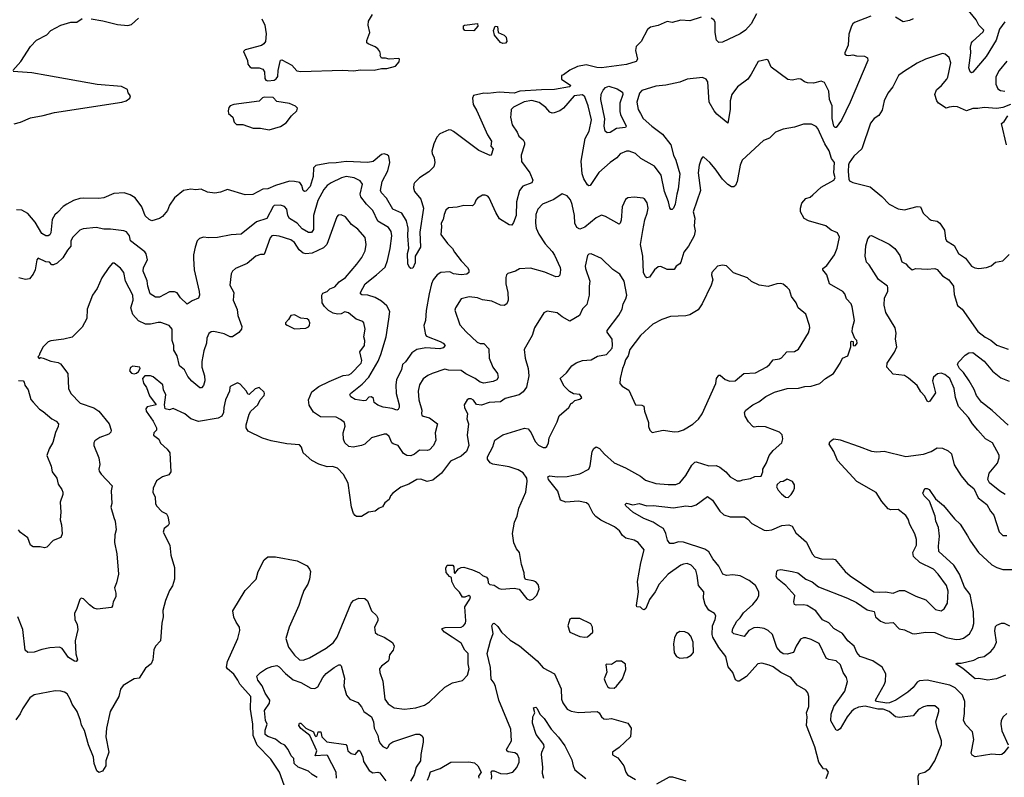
# Model space of a CAD drawing. Extents: x 1690054 to 1842981, y 782881 to 914114.
# Tile 184 of 256: x 1772799 to 1780595, y 831265 to 837267. Entities that reach past the tile are written whole.
import ezdxf

# ---------------------------------------------------------------- set-up
doc = ezdxf.new("R2010")
doc.units = 0

msp = doc.modelspace()

# ---------------------------------------------------------------- linework, layer by layer
at = {"layer": '0CON10XD'}
for points in [[(1780600.8, 837249.2), (1780557.3, 837192.7), (1780530.8, 837105), (1780452.2, 836975), (1780345, 836852.5), (1780335, 836846.2), (1780325, 836853.3), (1780315.4, 836885.4), (1780331.6, 837005), (1780328.8, 837048.8), (1780335, 837084), (1780342.5, 837095), (1780427.5, 837172.5), (1780433.3, 837185), (1780394.4, 837224.4), (1780373.8, 837265), (1780265, 837397.5)], [(1774717.7, 837275), (1774739.7, 837225), (1774750.2, 837155), (1774746, 837095), (1774733.3, 837075), (1774715, 837063.3), (1774585, 837027.3), (1774572.5, 837015), (1774603.5, 836945), (1774606.7, 836915), (1774621.5, 836895), (1774635, 836884.8), (1774695, 836886.6), (1774725, 836874.3), (1774738.9, 836855), (1774741.1, 836801.1), (1774747.3, 836787.3), (1774765, 836783.8), (1774815, 836789.4), (1774830.8, 836799.2), (1774842, 836818), (1774845.2, 836865), (1774862.6, 836937.4), (1774865, 836946), (1774875, 836950), (1774955, 836906.2), (1774993, 836863), (1775024.3, 836855.7), (1775355, 836868.3), (1775445, 836862.7), (1775495, 836870.2), (1775605, 836866.7), (1775665, 836881.2), (1775705, 836880), (1775775, 836898.5), (1775805, 836933.8), (1775805.8, 836955), (1775800.5, 836960.5), (1775724, 836954), (1775695, 836962.5), (1775665, 836962.5), (1775653.6, 836983.6), (1775656.7, 836995), (1775650, 837015), (1775635.7, 837035.7), (1775615, 837052), (1775557.5, 837075), (1775546.7, 837085), (1775547.7, 837102.3), (1775572.5, 837165), (1775558.1, 837225), (1775560, 837255), (1775591.7, 837308.3)], [(1778632.9, 837315), (1778590, 837235), (1778545.3, 837184.7), (1778505, 837154.5), (1778365, 837090), (1778335, 837086.2), (1778315.4, 837105), (1778305.3, 837165), (1778305, 837247.5), (1778295.4, 837265.4), (1778275, 837280)], [(1772746.2, 836865), (1772807.5, 836935), (1772885, 837054.3), (1772931.2, 837105), (1773015, 837148.5), (1773045, 837180.8), (1773124.7, 837225.3), (1773205, 837247.5), (1773251.2, 837248.8), (1773295, 837277.5)], [(1778195, 837287.3), (1778105, 837257.3), (1778035, 837262.9), (1777965, 837245.5), (1777925, 837252.9), (1777855, 837222.3), (1777795, 837209.5), (1777770, 837190), (1777720, 837095), (1777681.4, 837055), (1777674.2, 837024.2), (1777692.2, 836955), (1777679.2, 836935), (1777605, 836912.6), (1777405, 836886.4), (1777368, 836888), (1777285, 836908.8), (1777215, 836896.2), (1777155, 836868), (1777105, 836830), (1777090, 836825), (1777090, 836795), (1777162.5, 836745), (1777153.3, 836735), (1777035, 836713.4), (1776931, 836711), (1776759.2, 836700.8), (1776715, 836686.4), (1776595, 836691.9), (1776505, 836682.2), (1776475, 836685.2), (1776393.3, 836666.7), (1776385.7, 836645.7), (1776388.9, 836595), (1776419.5, 836545), (1776504, 836354), (1776534.4, 836305), (1776528.6, 836265), (1776547.5, 836245), (1776532.5, 836195), (1776525, 836191.2), (1776435, 836230), (1776235, 836382), (1776215, 836392.5), (1776196.1, 836393.9), (1776125, 836363.8), (1776102.1, 836337.9), (1776079.4, 836285), (1776063.3, 836225), (1776065, 836207.5), (1776082.2, 836172.2), (1776087.1, 836135), (1776077.9, 836102.1), (1776038.5, 836061.5), (1775966, 836015), (1775925, 835976), (1775921.1, 835965), (1775916.9, 835935), (1775924.4, 835905), (1775976.4, 835845), (1775996.2, 835775), (1775966.9, 835585), (1775972.5, 835465), (1775931.5, 835395), (1775929.6, 835340.4), (1775911.2, 835298.8), (1775895, 835296.2), (1775885, 835303.3), (1775873, 835333), (1775868.6, 835415), (1775879.2, 835455), (1775872.8, 835555), (1775875.5, 835614.5), (1775861.1, 835675), (1775825, 835735.3), (1775755, 835765.5), (1775703.2, 835853.2), (1775663.8, 835895), (1775655.4, 835915), (1775668.7, 835985), (1775715, 836070), (1775731.2, 836135), (1775722.5, 836185), (1775707.8, 836197.8), (1775685, 836204.4), (1775665, 836199.5), (1775598.5, 836145), (1775555, 836135.2), (1775385, 836144.7), (1775305, 836132.4), (1775245, 836130.7), (1775145, 836111.5), (1775124.4, 836095), (1775122.6, 836025), (1775099.7, 835945), (1775065, 835908.6), (1775055, 835906), (1775045, 835913.3), (1775034.5, 835955), (1775016.9, 835976.9), (1774975, 835986.1), (1774935, 835986.9), (1774825, 835954.6), (1774765, 835928.1), (1774725, 835925.8), (1774645, 835883.5), (1774585, 835879.5), (1774445, 835921.4), (1774388.6, 835901.4), (1774345, 835893.6), (1774285, 835902.2), (1774235, 835924), (1774195, 835918.8), (1774155, 835923.8), (1774095, 835914), (1774025, 835856.5), (1773985, 835798), (1773970.5, 835755), (1773931.1, 835708.9), (1773905, 835691.5), (1773845.5, 835674.5), (1773825, 835683.6), (1773793.1, 835713.1), (1773765.9, 835785.9), (1773714.3, 835855), (1773675, 835880.6), (1773625.5, 835895.5), (1773545, 835889.4), (1773465, 835855.6), (1773425, 835849.4), (1773305, 835854.4), (1773275, 835850.6), (1773225, 835834.4), (1773171.2, 835805), (1773143.6, 835786.4), (1773099.7, 835740.3), (1773078.3, 835721.7), (1773056, 835685), (1773045, 835580), (1773037.3, 835562.7), (1773025, 835553.8), (1773005, 835554.2), (1772975, 835574.3), (1772921.9, 835661.9), (1772865, 835730.9), (1772815, 835757.1), (1772775, 835761.9)], [(1773365, 837273.5), (1773458, 837258), (1773575, 837228.6), (1773655, 837221.2), (1773685, 837228.8), (1773739.2, 837280.8)], [(1779539.5, 837295), (1779409.5, 837245), (1779395.5, 837235), (1779384.7, 837215.3), (1779363.9, 837153.9), (1779360, 837065), (1779332.5, 837005), (1779332.5, 836995), (1779345, 836987.5), (1779365, 836984.2), (1779395, 836990), (1779425, 836981.5), (1779489.7, 836979.7), (1779513.3, 836965), (1779513.8, 836945), (1779374.5, 836615), (1779305, 836471.2), (1779263.6, 836413.6), (1779255, 836413.3), (1779246.2, 836425), (1779231.1, 836485), (1779231.1, 836585), (1779210.4, 836635), (1779205, 836701.2), (1779170.9, 836770.9), (1779145, 836779.6), (1779085, 836765.4), (1779036.1, 836766.1), (1779013.9, 836773.9), (1778985, 836796.7), (1778965, 836798.8), (1778915, 836788.8), (1778882.3, 836792.3), (1778750.3, 836890.3), (1778725.7, 836945.7), (1778715, 836953.3), (1778647.5, 836935), (1778632.5, 836912.5), (1778591.2, 836835), (1778563.4, 836796.6), (1778482.5, 836735), (1778437.1, 836675), (1778424.6, 836625), (1778425.4, 836555), (1778405, 836446.7), (1778319.1, 836519.1), (1778297.8, 836545), (1778258.5, 836615), (1778247.8, 836775), (1778235, 836795.9), (1778205, 836810.5), (1778084.4, 836795.6), (1778025, 836773.6), (1777915, 836749.6), (1777835, 836739.5), (1777725, 836707.3), (1777706.2, 836685), (1777686.1, 836615), (1777696.1, 836556.1), (1777713.5, 836525), (1777736.4, 836485), (1777803.3, 836425), (1777889.8, 836359.8), (1777956, 836276), (1777975.4, 836195), (1777994.7, 836154.7), (1778025.3, 836045), (1778013.5, 835925), (1778001.2, 835885), (1777989.1, 835805), (1777975, 835773.3), (1777965, 835762.5), (1777955, 835762.5), (1777946.1, 835776.1), (1777937.8, 835825), (1777905.3, 835905.3), (1777878.8, 836035), (1777825.9, 836105.9), (1777718.4, 836168.4), (1777675, 836207.7), (1777625, 836225.5), (1777604.4, 836225.6), (1777555, 836205.7), (1777527.3, 836172.7), (1777475, 836136), (1777385, 836055.8), (1777315, 835953.8), (1777305, 835951.2), (1777295, 835958.8), (1777265, 836006.2), (1777252.9, 836045), (1777243.9, 836146.1), (1777276.7, 836325), (1777308.4, 836385), (1777326.4, 836475), (1777301.1, 836585), (1777272.9, 836655), (1777255, 836670.9), (1777189.2, 836665), (1777103.8, 836566.2), (1777075.8, 836545), (1777031.7, 836528.3), (1777015, 836525.6), (1776997.1, 836535), (1776965, 836571.4), (1776912.4, 836612.4), (1776855, 836626.9), (1776793.6, 836616.4), (1776710, 836575), (1776690, 836555), (1776688, 836515), (1776685.8, 836495), (1776698.1, 836435), (1776737.5, 836377.5), (1776750.6, 836345), (1776786, 836316), (1776796.9, 836295), (1776796.7, 836275), (1776770, 836195), (1776772.3, 836145), (1776839.5, 836055), (1776862.5, 835995), (1776853.8, 835975), (1776781.9, 835948.1), (1776755.4, 835914.6), (1776731.8, 835825), (1776729.5, 835715), (1776710.5, 835659.5), (1776695, 835640), (1776675, 835641.2), (1776599.4, 835689.4), (1776569.1, 835739.1), (1776517.5, 835855), (1776505, 835868.9), (1776485, 835877.8), (1776462.7, 835877.3), (1776425, 835853.8), (1776411.7, 835838.3), (1776400.5, 835809.5), (1776385, 835793.8), (1776315, 835795.6), (1776263, 835783), (1776195, 835777.1), (1776172.2, 835757.8), (1776160.5, 835725), (1776152.9, 835685), (1776135.7, 835655), (1776139.5, 835625), (1776134.6, 835564.6), (1776186.7, 835495), (1776225.6, 835455), (1776240.9, 835425), (1776295, 835355.6), (1776345.5, 835305), (1776355.6, 835285), (1776355.8, 835265), (1776338.5, 835251.5), (1776295, 835245.6), (1776235, 835254.7), (1776205, 835269.7), (1776135, 835265.5), (1776105, 835246.9), (1776073.8, 835205), (1776060.4, 835175), (1776040.9, 835095), (1776017.4, 834962.6), (1776013.2, 834885), (1775999, 834845), (1776003.3, 834813.3), (1776011.8, 834771.8), (1776019.8, 834759.8), (1776127.8, 834717.8), (1776151.2, 834705), (1776167.5, 834685), (1776152.3, 834667.7), (1776125, 834658.9), (1776015, 834668.8), (1775943.8, 834655), (1775905, 834628.1), (1775855, 834556.9), (1775830.6, 834535), (1775821.8, 834495), (1775783.8, 834415), (1775776.8, 834375), (1775781.2, 834305), (1775804.3, 834215), (1775803.8, 834195), (1775795, 834180), (1775785, 834173.8), (1775747.6, 834187.6), (1775677.3, 834197.3), (1775634.1, 834214.1), (1775606.2, 834235), (1775599.5, 834265), (1775585, 834278.5), (1775564, 834276), (1775538.8, 834251.2), (1775525, 834248), (1775455, 834256.9), (1775420.3, 834280.3), (1775412.5, 834295), (1775417.5, 834305), (1775510.2, 834379.8), (1775565, 834434.4), (1775638.3, 834561.7), (1775660, 834615), (1775699.7, 834755), (1775722.2, 834895)], [(1776395, 837178), (1776325, 837180.5), (1776312.7, 837195), (1776312, 837218), (1776320, 837225), (1776425, 837236.7), (1776426.9, 837215), (1776395, 837178)], [(1779872.5, 837275), (1779845, 837260), (1779795, 837251.2), (1779735, 837287.8)], [(1776625, 837079.2), (1776605.7, 837085.7), (1776558.8, 837145), (1776551.7, 837181.7), (1776565, 837216.7), (1776583.6, 837213.6), (1776586.7, 837166.7), (1776635, 837144.3), (1776650.2, 837130.2), (1776655.7, 837095), (1776645, 837082.5), (1776625, 837079.2)], [(1780643.3, 836595), (1780585, 836570.8), (1780535, 836564.2), (1780435, 836570.6), (1780385, 836563.1), (1780345, 836564.6), (1780295, 836545.4), (1780225, 836576.5), (1780195, 836580.5), (1780160, 836575), (1780135, 836565.7), (1780075.4, 836605.4), (1780060, 836625), (1780044.4, 836675), (1780057.9, 836712.1), (1780098, 836745), (1780140, 836795), (1780147.4, 836812.6), (1780171.2, 836925), (1780158.3, 836968.3), (1780127.5, 836995), (1780105, 836999.4), (1779972.5, 836955), (1779905, 836923.1), (1779796.2, 836855), (1779758.8, 836825), (1779713.8, 836735), (1779674.3, 836685.7), (1779644.2, 836625), (1779628.6, 836551.4), (1779601.1, 836508.9), (1779564.2, 836485), (1779535, 836446.7), (1779466.1, 836243.9), (1779404.4, 836185.6), (1779366.4, 836133.6), (1779361.7, 836118.3), (1779358.8, 836065), (1779363.8, 836005), (1779370.5, 835990.5), (1779395, 835976.2), (1779532, 835942), (1779626.8, 835866.8), (1779685, 835805.7), (1779755, 835768.9), (1779805, 835761.9), (1779905, 835787.8), (1779932.5, 835785), (1779954.2, 835734.2), (1779999.7, 835689.7), (1780015, 835680), (1780065, 835670.8), (1780086, 835655), (1780120.8, 835600.8), (1780128.5, 835535), (1780138.6, 835515), (1780198.2, 835478.2), (1780232.7, 835415), (1780289.2, 835379.2), (1780336.2, 835315), (1780361.7, 835301.7), (1780395, 835296)], [(1780615, 836938.8), (1780554, 836865), (1780528.8, 836815), (1780527, 836757), (1780545, 836720), (1780565, 836707.5), (1780600.7, 836700.7)], [(1772755, 836442.6), (1772805, 836456.2), (1772885, 836489.4), (1772985, 836507.1), (1773075, 836532.2), (1773606.7, 836615), (1773643.3, 836625), (1773672.5, 836645), (1773677.5, 836665), (1773658.3, 836688.3), (1773652.5, 836715), (1773605, 836738.4), (1773412.7, 836752.7), (1773014.6, 836825), (1772896.7, 836846.7), (1772746.7, 836856.7)], [(1777450.6, 836370.6), (1777434.5, 836385), (1777427.8, 836425), (1777432.6, 836482.6), (1777399.4, 836635), (1777403.4, 836676.6), (1777419.7, 836710.3), (1777438.8, 836731.2), (1777465, 836739.8), (1777530.9, 836720.9), (1777573.1, 836693.1), (1777574.6, 836675), (1777550.3, 836605), (1777551, 836541), (1777557.3, 836515), (1777602.5, 836425), (1777595, 836412.5), (1777524.7, 836405.3), (1777475, 836374.5), (1777450.6, 836370.6)], [(1774775, 836394.6), (1774865, 836421.2), (1774909.4, 836450.6), (1774950.6, 836505), (1774993.8, 836545), (1774997.8, 836567.7), (1774983.2, 836583.2), (1774935, 836603.7), (1774835, 836619.3), (1774805, 836651.6), (1774735, 836652.7), (1774721.7, 836648.3), (1774695, 836620.6), (1774495, 836594.7), (1774466.7, 836585), (1774455, 836570.6), (1774449.2, 836545), (1774451.9, 836525), (1774486.5, 836495), (1774496.9, 836455), (1774515, 836436.7), (1774565, 836437.9), (1774647.2, 836407.2), (1774705, 836408), (1774775, 836394.6)], [(1780612.5, 836275), (1780572.5, 836445), (1780595, 836460), (1780622.5, 836505)], [(1779079.5, 835880.5), (1779145, 835940), (1779246.7, 835995), (1779256.2, 836015), (1779246, 836055), (1779252, 836135), (1779227.7, 836167.7), (1779207.9, 836227.9), (1779173.8, 836283.8), (1779118.8, 836405), (1779105, 836421.1), (1779068.6, 836438.6), (1779005, 836439.4), (1778935, 836417.1), (1778845, 836400), (1778785, 836376), (1778735, 836328.8), (1778689.5, 836310.5), (1778520, 836155), (1778503.5, 836115), (1778480.6, 835985), (1778467.6, 835952.4), (1778455, 835942), (1778435, 835942.9), (1778405, 835962.9), (1778363.9, 836003.9), (1778307.1, 836085), (1778263.8, 836135), (1778215, 836177.5), (1778205, 836177.5), (1778196.4, 836163.6), (1778180, 836115), (1778171.9, 836055), (1778190.6, 835915), (1778132.1, 835745), (1778144.6, 835694.6), (1778140.4, 835635), (1778146.4, 835595), (1778140, 835555), (1778095, 835474.3), (1778056.9, 835425), (1778033.1, 835346.9), (1778025, 835334.2), (1777997.5, 835315), (1777981.2, 835288.8), (1777925, 835287.7), (1777875, 835311.1), (1777855, 835310.6), (1777824.7, 835285.3), (1777785, 835228), (1777765, 835222), (1777755, 835228.8), (1777739.4, 835265), (1777734.1, 835395), (1777713.9, 835485), (1777733.1, 835596.9), (1777748, 835682), (1777768.5, 835735), (1777775.4, 835775), (1777767.2, 835817.2), (1777747, 835847), (1777735, 835853.8), (1777665, 835862), (1777615, 835855.6), (1777595, 835842.5), (1777569.4, 835785), (1777560.9, 835679.1), (1777554.2, 835655.8), (1777545, 835648), (1777438.4, 835708.4), (1777405, 835717.9), (1777365, 835697.5), (1777275, 835623.5), (1777235, 835607.1), (1777210.6, 835620.6), (1777193.6, 835655), (1777192.2, 835715), (1777175, 835802.5), (1777161.3, 835841.3), (1777135, 835871.2), (1777095, 835887.5), (1777027.4, 835842.6), (1776940, 835805), (1776902.5, 835767.5), (1776885.6, 835725), (1776883.5, 835655), (1776888.5, 835615), (1776908.7, 835568.7), (1776960.7, 835490.7), (1777015, 835431.9), (1777035, 835400.8), (1777079.4, 835305), (1777082.5, 835285), (1777075.8, 835244.2), (1777065, 835233.8), (1777045, 835230), (1776956.7, 835266.7), (1776845, 835298.5), (1776756, 835294), (1776723.9, 835276.1), (1776665, 835256.7), (1776652.5, 835245), (1776647.5, 835225), (1776648.8, 835175), (1776664.4, 835105), (1776667.1, 835045), (1776656, 835015), (1776635, 835001.9), (1776605, 835005.4), (1776538.5, 835038.5), (1776465, 835048.4), (1776425, 835064.6), (1776358.5, 835071.5), (1776294.3, 835055.7), (1776248.8, 834985), (1776244.2, 834965), (1776285, 834850), (1776335.4, 834795.4), (1776421.3, 834711.3), (1776445, 834702.1), (1776475, 834701.1), (1776515, 834660), (1776517.3, 834585), (1776545, 834514.4), (1776582.7, 834465), (1776588.2, 834431.8), (1776577.5, 834415), (1776548.9, 834401.1), (1776475, 834386.3), (1776445.6, 834395.6), (1776405.5, 834425.5), (1776331.9, 834461.9), (1776295, 834487.5), (1776195, 834489.5), (1776165, 834497.5), (1776064.7, 834465.3), (1776031.2, 834448.8), (1775995, 834420.8), (1775965.6, 834375), (1775954.5, 834325), (1775960, 834255), (1775982.1, 834175), (1775980.6, 834145), (1775983.9, 834133.9), (1775995, 834126), (1776045, 834113.5), (1776106.7, 834065), (1776088.1, 833995), (1776094.5, 833935.5), (1776076.9, 833895), (1776045, 833859.2), (1776025, 833854.4), (1775965, 833857.8), (1775925, 833825.7), (1775895, 833811.4), (1775865, 833814.3), (1775839.2, 833829.2), (1775795, 833892.8), (1775755.9, 833905.9), (1775745.5, 833915), (1775726, 833966), (1775704.4, 833984.4), (1775685, 833984.4), (1775585, 833955.5), (1775533.1, 833905), (1775505, 833892.9), (1775439.6, 833880.4), (1775405, 833884.7), (1775374.5, 833915), (1775361.9, 833945), (1775361.2, 833995), (1775377.6, 834047.6), (1775370.8, 834075), (1775340.7, 834100.7), (1775305, 834117.1), (1775181.6, 834121.6), (1775125, 834156.9), (1775092.4, 834212.4), (1775087.3, 834255), (1775111.2, 834318.8), (1775167.7, 834362.3), (1775248.5, 834401.5), (1775361.1, 834448.9), (1775405, 834454.6), (1775425, 834463.6), (1775502.9, 834545), (1775507, 834567), (1775492, 834635), (1775528.4, 834685), (1775532.4, 834725), (1775524.6, 834755), (1775534.2, 834815), (1775523.8, 834865), (1775516.2, 834875), (1775463.6, 834893.6), (1775402, 834945), (1775375, 834951.8), (1775345, 834936.9), (1775315, 834933.1), (1775281.7, 834941.7), (1775245, 834963.1), (1775212.2, 834995), (1775194.7, 835025), (1775190.4, 835085), (1775199.7, 835100.3), (1775234.2, 835115), (1775254.2, 835135), (1775295, 835151.1), (1775329.4, 835190.6), (1775380, 835225), (1775469.1, 835330.9), (1775507.4, 835382.6), (1775535.5, 835435), (1775542.2, 835485), (1775535, 835542.5), (1775476.6, 835606.6), (1775426.2, 835645), (1775380, 835705), (1775345, 835720), (1775321.9, 835718.1), (1775310, 835705), (1775230.4, 835485), (1775205, 835459.7), (1775115, 835417.9), (1775065, 835411.5), (1775045, 835417.8), (1775011.5, 835445), (1774975, 835503.1), (1774945, 835523.5), (1774855, 835552.5), (1774812.1, 835557.9), (1774795, 835554.3), (1774781.6, 835538.4), (1774735, 835406.7), (1774705, 835408), (1774670, 835395), (1774600, 835335), (1774506.7, 835295), (1774484, 835275), (1774474.2, 835255), (1774462.5, 835165), (1774493.8, 835105), (1774492.3, 835077.7), (1774489.2, 835045), (1774521.3, 834971.3), (1774525.7, 834925), (1774557.6, 834837.6), (1774555.6, 834815), (1774535, 834790), (1774485, 834754.5), (1774465, 834754.6), (1774417.8, 834777.8), (1774336.9, 834796.9), (1774315, 834795.5), (1774297.8, 834782.2), (1774281.8, 834745), (1774278.1, 834705), (1774257.1, 834645), (1774241.4, 834558.6), (1774240.6, 834515), (1774262.9, 834445), (1774265.4, 834405), (1774255, 834368), (1774238.7, 834351.3), (1774225, 834351.9), (1774162.8, 834402.8), (1774130.1, 834440.1), (1774103.9, 834493.9), (1774064.2, 834525), (1774045.3, 834605), (1774018.9, 834648.9), (1774018.6, 834685), (1774006.4, 834725), (1774005.3, 834815.3), (1773984.1, 834844.1), (1773918, 834868), (1773895, 834869.2), (1773835.8, 834854.2), (1773795, 834854.6), (1773741.1, 834881.1), (1773695, 834932.5), (1773678.8, 834985), (1773697.1, 835045), (1773694.6, 835084.6), (1773636.3, 835196.3), (1773624.5, 835264.5), (1773598.5, 835298.5), (1773547.3, 835337.3), (1773535, 835337.8), (1773504.7, 835305), (1773448.7, 835221.3), (1773411.9, 835138.1), (1773375.8, 835085), (1773334.7, 834975), (1773330, 834900), (1773295, 834830), (1773215, 834752), (1773150, 834735), (1773045, 834722.5), (1773025, 834714.4), (1772986.4, 834675), (1772957.5, 834625), (1772953.6, 834606.4), (1772942.5, 834595), (1772953, 834583), (1772965, 834590), (1772985, 834586.7), (1773045, 834561.2), (1773105, 834551.2), (1773121.2, 834541.2), (1773180.8, 834465), (1773186.7, 834345), (1773205.4, 834305.4), (1773278.3, 834228.3), (1773385, 834191.4), (1773426, 834165), (1773507.8, 834065), (1773524.3, 834015), (1773521.4, 833998.6), (1773505.5, 833984.5), (1773435, 833958), (1773395, 833931.2), (1773386, 833915), (1773385.8, 833895), (1773426.6, 833796.6), (1773433.6, 833743.6), (1773426, 833705), (1773429.8, 833689.8), (1773445, 833666), (1773532.5, 833575), (1773522.9, 833535), (1773528, 833435), (1773520, 833405), (1773544.6, 833324.6), (1773555.5, 833295.5), (1773562.5, 833225), (1773551.9, 833185), (1773548.9, 833125), (1773568.9, 833035), (1773580.8, 832875), (1773565.8, 832805), (1773549.4, 832765), (1773561.4, 832725), (1773560, 832695), (1773540, 832655), (1773535, 832622.5), (1773525, 832611.2), (1773413, 832597), (1773387.5, 832605), (1773351.7, 832631.7), (1773305, 832680), (1773287, 832683), (1773276.4, 832673.6), (1773250, 832595), (1773232.5, 832565), (1773236.7, 832515), (1773253.3, 832475), (1773258.8, 832435), (1773239.2, 832345), (1773242.7, 832242.7), (1773256.7, 832195), (1773247.7, 832182.3), (1773232.5, 832185), (1773184.5, 832214.5), (1773135.7, 832285), (1773115, 832295.6), (1773038.7, 832291.3), (1772975, 832278.6), (1772915, 832257.5), (1772863.9, 832253.9), (1772842.5, 832272.5), (1772824.2, 832435), (1772784, 832535)], [(1775722.2, 834895), (1775730.4, 834955), (1775705, 835000.6), (1775665, 835036.7), (1775615, 835065.5), (1775555, 835083.9), (1775507.5, 835087.5), (1775498.8, 835095), (1775498, 835105), (1775535, 835174.2), (1775625.3, 835244.7), (1775692.6, 835307.4), (1775711.5, 835358.5), (1775732.5, 835455), (1775746.4, 835555), (1775740.5, 835590.5), (1775719.8, 835619.8), (1775635, 835670.5), (1775596.3, 835756.4), (1775544.4, 835805), (1775499.1, 835865), (1775493.8, 835885), (1775513.5, 835965), (1775495, 835990.6), (1775446.7, 836015), (1775385, 836025.3), (1775348, 836015), (1775265, 835975.5), (1775235, 835953.5), (1775208, 835922), (1775159.7, 835835), (1775124.7, 835715), (1775126.5, 835605), (1775108.9, 835581.1), (1775085, 835581.9), (1775035, 835610.9), (1774995, 835655.4), (1774935, 835692.2), (1774922.9, 835715), (1774915.6, 835765), (1774896.3, 835786.3), (1774865, 835797.5), (1774815.4, 835794.6), (1774805, 835788.6), (1774755, 835693.3), (1774675.4, 835664.6), (1774553, 835567), (1774475, 835561.9), (1774365, 835541.8), (1774295, 835538.1), (1774255, 835544.5), (1774224.2, 835535), (1774203.9, 835516.1), (1774187.5, 835465), (1774174.6, 835405), (1774174.6, 835375.4), (1774180.9, 835285), (1774220.5, 835115), (1774222.9, 835085), (1774215, 835060), (1774165, 835040), (1774125, 835012.5), (1774073.8, 835063.8), (1774045, 835104.4), (1774025, 835111.5), (1773985, 835110.8), (1773905, 835069.6), (1773875, 835068.7), (1773833.5, 835095), (1773812.6, 835155), (1773808.9, 835198.9), (1773777.1, 835275), (1773779.2, 835305), (1773810.5, 835365), (1773801.3, 835411.3), (1773789.1, 835429.1), (1773677.5, 835515), (1773670, 835555), (1773645, 835586), (1773625, 835594.2), (1773518.3, 835608.3), (1773465, 835608.5), (1773405, 835620.4), (1773300.6, 835610.6), (1773275, 835599.5), (1773219.2, 835545), (1773204.4, 835515), (1773205, 835472.5), (1773177.7, 835442.3), (1773140.6, 835379.4), (1773095, 835339.2), (1773065.7, 835324.3), (1773055, 835326.2), (1773035, 835346.2), (1773005, 835350), (1772945, 835379.2), (1772933.9, 835363.9), (1772922.5, 835285), (1772905, 835250), (1772876.7, 835215), (1772845, 835209.2), (1772791.7, 835221.7)], [(1779183.6, 831256.4), (1779202.5, 831305), (1779188.3, 831328.3), (1779165, 831332.5), (1779155, 831342.5), (1779126.7, 831385), (1779094.4, 831505), (1779030, 831675), (1779033.3, 831745), (1779028.9, 831775), (1779046.7, 831825), (1779047.5, 831905), (1779040.8, 831935), (1779025, 831954), (1778955, 831995.8), (1778905, 832055.4), (1778825.5, 832095), (1778765, 832141.1), (1778733.8, 832153.8), (1778675, 832168.9), (1778645, 832164.3), (1778555.3, 832064.7), (1778495, 832026), (1778485, 832026), (1778468.1, 832038.1), (1778444.6, 832094.6), (1778408.9, 832138.9), (1778391.3, 832221.3), (1778335, 832293.1), (1778287.5, 832375), (1778282.5, 832395), (1778285.5, 832465), (1778305.8, 832515), (1778311.2, 832545), (1778301.7, 832561.7), (1778255, 832590), (1778227.5, 832635), (1778213.9, 832685), (1778216.9, 832735), (1778173.3, 832785), (1778164.4, 832865), (1778152.2, 832905), (1778115, 832946.5), (1778085, 832959.1), (1778055, 832953.6), (1778035, 832945.4), (1777935, 832875.4), (1777861.3, 832795), (1777830.8, 832735), (1777786.8, 832673.2), (1777758, 832602), (1777745, 832591.2), (1777731.7, 832598.3), (1777715, 832611.9), (1777686.7, 832615), (1777682.5, 832625), (1777698.9, 832735), (1777690, 832815), (1777716.7, 832963.3), (1777745, 833066.7), (1777696.2, 833125), (1777664.4, 833144.4), (1777599.8, 833159.8), (1777571.2, 833181.2), (1777548.1, 833218.1), (1777509.1, 833249.1), (1777402, 833302), (1777361.7, 833331.7), (1777340.5, 833355), (1777305, 833424), (1777288.2, 833438.2), (1777225, 833451.8), (1777124.4, 833444.4), (1777081.3, 833461.3), (1777061.5, 833531.5), (1776986.2, 833625), (1776981.2, 833645), (1776996.1, 833653.9), (1777055.5, 833645.5), (1777135, 833647.3), (1777235, 833669.2), (1777305, 833705.6), (1777316.5, 833733.5), (1777332.8, 833847.2), (1777345, 833871.2), (1777365, 833883.8), (1777391.2, 833871.2), (1777430, 833825), (1777505, 833755.6), (1777595, 833717.5), (1777715, 833649.5), (1777755, 833619.1), (1777835, 833593.5), (1777935, 833583.5), (1777995, 833586), (1778025, 833598), (1778074.5, 833655), (1778120.9, 833739.1), (1778145, 833762.9), (1778155, 833765.6), (1778255, 833732.5), (1778315, 833735.6), (1778342.7, 833722.7), (1778390, 833685), (1778425.9, 833645.9), (1778480, 833615), (1778505, 833612.5), (1778525, 833622.5), (1778585, 833632.5), (1778620.7, 833649.3), (1778670, 833650), (1778682.5, 833685), (1778682.5, 833705), (1778713.6, 833756.4), (1778733.8, 833815), (1778766.2, 833855), (1778833.8, 833915), (1778842.7, 833947.3), (1778837.4, 833977.4), (1778815, 833998.6), (1778705, 834040.6), (1778645.7, 834044.3), (1778615, 834040), (1778603.3, 834045), (1778570.9, 834080.9), (1778542.9, 834125), (1778539.4, 834155), (1778549.2, 834175), (1778604.7, 834215.3), (1778650.9, 834239.1), (1778707.6, 834282.4), (1778775, 834317.5), (1778875, 834345.3), (1778965, 834347.8), (1779015, 834360.6), (1779065, 834364.3), (1779134.2, 834385.8), (1779180, 834425), (1779242.5, 834465), (1779296.7, 834545), (1779314.3, 834585.7), (1779357.5, 834605), (1779380, 834675), (1779380, 834715), (1779385, 834720), (1779398.3, 834718.3), (1779398.3, 834688.3), (1779405, 834682.5), (1779417.5, 834685), (1779430, 834705), (1779427.5, 834725), (1779411.7, 834741.7), (1779392, 834795), (1779392.9, 834825), (1779410, 834885), (1779391.3, 834991.3), (1779382.5, 835015), (1779346.9, 835055), (1779331.9, 835095), (1779317.5, 835115), (1779210.5, 835175), (1779190, 835245), (1779158.6, 835285), (1779159.2, 835295), (1779189.5, 835320.5), (1779249.6, 835405), (1779273.3, 835456.7), (1779290, 835545), (1779275, 835578.1), (1779225, 835600.4), (1779183.3, 835633.3), (1779043.7, 835673.7), (1779011.2, 835691.2), (1778981.2, 835745), (1778981.2, 835775), (1778991.2, 835815), (1779025, 835851.2), (1779057.9, 835862.1), (1779079.5, 835880.5)], [(1780602.5, 833505), (1780561.2, 833531.2), (1780478.8, 833598.8), (1780463.8, 833625), (1780476, 833675), (1780541.2, 833755), (1780556, 833795), (1780555, 833817.5), (1780502, 833915), (1780447.8, 833947.8), (1780385, 834014.3), (1780342.5, 834065), (1780310.6, 834115), (1780232.2, 834202.2), (1780208.5, 834275), (1780198.5, 834345), (1780165, 834425.6), (1780125, 834457.5), (1780095, 834466.4), (1780067.6, 834462.4), (1780036, 834435), (1780025.7, 834405), (1780049.3, 834310.7), (1780006.7, 834245), (1779995, 834240), (1779983.3, 834245), (1779965.8, 834285.8), (1779935, 834318), (1779905, 834368.1), (1779837.4, 834427.4), (1779805, 834449.1), (1779715, 834459.4), (1779665.7, 834515), (1779666.9, 834545), (1779725, 834634.2), (1779744.5, 834675), (1779734.4, 834735), (1779738.8, 834785), (1779732, 834825), (1779658.3, 834948.3), (1779644.2, 835005), (1779647.5, 835065), (1779672.5, 835115), (1779674.4, 835145), (1779669.4, 835155), (1779599.1, 835209.1), (1779526.1, 835326.1), (1779505, 835347.5), (1779492.5, 835395), (1779498.8, 835475), (1779515, 835530), (1779532.5, 835555), (1779545, 835556.7), (1779685, 835488.5), (1779728.8, 835455), (1779767.9, 835397.9), (1779785, 835350), (1779815, 835333.8), (1779831.2, 835315), (1779865, 835286.7), (1779895, 835296), (1779985, 835290), (1780046.2, 835296.2), (1780065, 835287.5), (1780105, 835238.6), (1780155, 835207.5), (1780192.2, 835155), (1780199.1, 835089.1), (1780223.8, 835003.8), (1780263, 834973), (1780385, 834797.5), (1780442.6, 834752.6), (1780489.2, 834729.2), (1780535, 834688.9), (1780625, 834657.5)], [(1774907.5, 831165), (1774856.2, 831305), (1774787.4, 831407.4), (1774679.4, 831519.4), (1774649.2, 831595), (1774645.2, 831685), (1774625.5, 831805), (1774630.2, 831905), (1774542.2, 832002.2), (1774525.5, 832035.5), (1774495, 832082.7), (1774443.6, 832123.6), (1774436.8, 832136.8), (1774443.4, 832183.4), (1774526.4, 832365), (1774542.6, 832427.4), (1774540.4, 832455), (1774512.5, 832495), (1774494.7, 832534.7), (1774487.8, 832585), (1774585, 832744.3), (1774670.8, 832835), (1774687.5, 832895), (1774735, 832988.8), (1774765, 833010.8), (1774825, 833010.8), (1774995, 832979.2), (1775075, 832940.8), (1775094.3, 832915), (1775100.8, 832895), (1775094.2, 832835.8), (1775080.8, 832795), (1775050, 832745), (1775027.1, 832682.9), (1775010.8, 832625), (1774934, 832455), (1774907.1, 832365), (1774928.9, 832295), (1774975, 832232), (1775015.7, 832195.7), (1775045, 832192.5), (1775095, 832210.6), (1775225, 832288.9), (1775285, 832333.9), (1775314.1, 832375), (1775423.1, 832645), (1775442.5, 832665), (1775485, 832683.1), (1775530.8, 832680.8), (1775552.3, 832662.3), (1775585, 832583.3), (1775625, 832546.2), (1775634, 832525), (1775634, 832505), (1775607.5, 832455), (1775615, 832412.5), (1775632.5, 832395), (1775684.1, 832374.1), (1775751.9, 832331.9), (1775763.6, 832303.6), (1775756.9, 832273.1), (1775726.2, 832235), (1775722, 832195), (1775715.8, 832185), (1775664, 832145), (1775649.4, 832125), (1775650.6, 832095), (1775675.5, 832025.5), (1775689.4, 831885), (1775716.9, 831846.9), (1775765, 831815.7), (1775845, 831803.5), (1775935, 831815.6), (1776005, 831835.7), (1776045, 831864), (1776165, 831980), (1776225, 832013.3), (1776305, 832033.1), (1776345.8, 832075), (1776357.8, 832125), (1776351.4, 832165), (1776350.8, 832245), (1776322.9, 832272.9), (1776295, 832327.1), (1776223.2, 832375), (1776163.3, 832415), (1776144.3, 832435), (1776143.8, 832445), (1776167.4, 832452.6), (1776295, 832454.4), (1776314.4, 832465.6), (1776329.2, 832485), (1776332.5, 832505), (1776324.2, 832615), (1776364.5, 832675), (1776368, 832695), (1776355, 832704), (1776325, 832691.9), (1776305, 832692.5), (1776281.5, 832731.5), (1776245, 832770), (1776221.8, 832815), (1776217.5, 832847.5), (1776202.5, 832855), (1776175, 832887.5), (1776172.7, 832922.7), (1776185, 832945.8), (1776230, 832945), (1776237, 832933), (1776238.3, 832888.3), (1776245, 832880), (1776274.2, 832915.8), (1776295, 832928.1), (1776315, 832928.5), (1776385, 832908.8), (1776440, 832885), (1776465, 832863.3), (1776495, 832850), (1776505.8, 832835), (1776508, 832805), (1776522.6, 832792.6), (1776555, 832786.5), (1776595, 832760), (1776615, 832754.3), (1776715, 832764), (1776755, 832756.7), (1776815, 832680), (1776839.3, 832669.3), (1776862.5, 832675), (1776892.7, 832707.3), (1776911.2, 832755), (1776910, 832775), (1776903.6, 832793.6), (1776885, 832812.5), (1776865, 832822.5), (1776805, 832833.3), (1776795, 832850), (1776793.3, 832885), (1776771.7, 832951.7), (1776756.2, 833045), (1776734, 833075), (1776713, 833123), (1776702.3, 833197.7), (1776716, 833285), (1776737.5, 833335), (1776751.7, 833398.3), (1776808, 833525), (1776818.7, 833611.3), (1776815.5, 833635), (1776786.5, 833676.5), (1776745, 833701.1), (1776675, 833725.7), (1776545, 833746.7), (1776525, 833757.5), (1776502.5, 833785), (1776502.5, 833805), (1776545, 833882.5), (1776562.5, 833935), (1776625, 833977.5), (1776795, 834030), (1776825, 834026.7), (1776848.8, 833995), (1776881.2, 833925), (1776906.1, 833896.1), (1776945, 833877.5), (1776961.7, 833878.3), (1776973, 833887), (1776986.7, 833915), (1776992.5, 833955), (1777055, 834080), (1777071.7, 834128.3), (1777146.4, 834193.6), (1777165, 834230), (1777175, 834230), (1777195, 834250), (1777235, 834260), (1777250, 834275), (1777235, 834297.5), (1777183, 834303), (1777151.7, 834321.7), (1777110, 834365), (1777080, 834425), (1777129.3, 834470.7), (1777170, 834525), (1777205, 834550), (1777255, 834566.2), (1777325, 834573.3), (1777375, 834601.2), (1777445, 834616), (1777489.2, 834665), (1777494.2, 834685), (1777490.8, 834735), (1777451.7, 834791.7), (1777450, 834805), (1777544.4, 834925.6), (1777570.6, 834975), (1777578.1, 835015), (1777598.9, 835055), (1777605.5, 835085), (1777585, 835196.7), (1777550.3, 835250.3), (1777495, 835287.5), (1777405, 835376.2), (1777325, 835411.2), (1777305, 835408.8), (1777295, 835400), (1777277.5, 835315), (1777278.9, 835295), (1777313.1, 835195), (1777307.5, 835155), (1777309.2, 835085), (1777289.5, 835010.5), (1777255, 834977.5), (1777231.2, 834925), (1777155, 834880), (1777095, 834912), (1777055, 834945.6), (1776975, 834958.8), (1776950, 834945), (1776875.8, 834825), (1776856.2, 834765), (1776793.8, 834655), (1776801.2, 834585), (1776826.2, 834505), (1776830, 834445), (1776813.1, 834356.9), (1776785, 834318.8), (1776755, 834294), (1776642.6, 834267.4), (1776605, 834240.8), (1776515.7, 834234.3), (1776455, 834212.5), (1776415, 834218.8), (1776391.8, 834251.8), (1776375, 834263.3), (1776355, 834264.3), (1776341.2, 834255), (1776318.8, 834215), (1776321.2, 834195), (1776343.8, 834145), (1776340, 834105), (1776354.1, 834064.1), (1776342, 833975), (1776355.8, 833894.2), (1776336, 833845), (1776295, 833809.2), (1776210.6, 833769.4), (1776140, 833675), (1776070.4, 833619.6), (1776025, 833607.8), (1775975, 833625.8), (1775945, 833624.2), (1775881.3, 833588.7), (1775816.1, 833563.9), (1775752.6, 833517.4), (1775735.7, 833495), (1775725, 833466.7), (1775690.5, 833439.5), (1775673, 833407), (1775645, 833397.5), (1775613, 833373), (1775560, 833365), (1775505, 833332.5), (1775465, 833332.5), (1775455, 833340), (1775443.3, 833355), (1775426.2, 833405), (1775398.8, 833595), (1775364.1, 833664.1), (1775315, 833714), (1775275, 833726.2), (1775235, 833725.8), (1775167.5, 833745), (1775113.3, 833775), (1775045, 833836.7), (1775029.5, 833879.5), (1775015, 833898.1), (1774915, 833907.8), (1774789.8, 833929.8), (1774723.1, 833953.1), (1774607.2, 834007.2), (1774592.4, 834035), (1774591.4, 834058.6), (1774617.4, 834142.6), (1774630, 834165), (1774683.8, 834215), (1774703.9, 834256.1), (1774735, 834290), (1774737.5, 834305), (1774736.2, 834316.2), (1774695, 834352.5), (1774665, 834343.3), (1774615, 834297.5), (1774605, 834300), (1774593.8, 834323.8)], [(1780395, 835296), (1780455, 835304), (1780492.5, 835317.5), (1780525, 835346.2), (1780585, 835357.5), (1780633.6, 835406.4)], [(1777807, 833997), (1777895, 834014), (1777985, 834002), (1778015, 834004), (1778055, 834018), (1778128.3, 834061.7), (1778175, 834101.2), (1778202.5, 834145), (1778311.2, 834385), (1778316.4, 834423.6), (1778335, 834450), (1778345, 834450), (1778385, 834416.7), (1778422.7, 834402.7), (1778465, 834406.2), (1778532.5, 834465), (1778625, 834468.8), (1778715, 834518), (1778735.7, 834534.3), (1778765, 834572), (1778815, 834581.2), (1778830.5, 834589.5), (1778874.3, 834635.7), (1778935, 834638), (1778965, 834656.7), (1779044.3, 834785.7), (1779055.6, 834825), (1779054.2, 834845), (1779023.3, 834935), (1778963.3, 834983.3), (1778947.5, 835025), (1778911.2, 835075), (1778895, 835126.7), (1778876.7, 835146.7), (1778845, 835170.8), (1778825, 835176), (1778795, 835174), (1778725, 835152.9), (1778655, 835164.3), (1778595, 835194), (1778563, 835223), (1778451.7, 835261.7), (1778395, 835316.7), (1778365, 835323.3), (1778325, 835313.8), (1778280, 835265), (1778276.2, 835245), (1778287.5, 835205), (1778275.5, 835164.5), (1778204.2, 835015), (1778170.6, 834969.4), (1778105, 834928.6), (1778075, 834921.4), (1777953, 834917), (1777885, 834892), (1777812, 834855), (1777716, 834765), (1777629.2, 834655), (1777616, 834605), (1777597, 834573), (1777584.2, 834535), (1777571.2, 834505), (1777552.5, 834425), (1777550, 834385), (1777570, 834365), (1777621.7, 834331.7), (1777675, 834216.7), (1777725, 834213.8), (1777742.5, 834205), (1777747.5, 834165), (1777777.5, 834075), (1777777.5, 834045), (1777787.5, 834015), (1777807, 833997)], [(1774975, 834817.3), (1775065, 834822.1), (1775087.2, 834832.8), (1775094.4, 834845), (1775096.9, 834865), (1775087.5, 834887.5), (1775075, 834896.7), (1775025, 834903.3), (1774975, 834930), (1774946.1, 834923.9), (1774928.8, 834891.2), (1774903.3, 834865), (1774903.3, 834855), (1774916, 834846), (1774975, 834817.3)], [(1780625, 834054.5), (1780499.9, 834169.9), (1780415, 834237.1), (1780375, 834290.8), (1780357.2, 834337.3), (1780316.3, 834406.3), (1780272.7, 834472.7), (1780241.5, 834505), (1780225.5, 834535), (1780232.9, 834555), (1780285, 834610.5), (1780315, 834628), (1780345, 834631.5), (1780435, 834560.6), (1780502.7, 834482.7), (1780568.9, 834428.9), (1780634.6, 834404.6)], [(1773705, 834462.5), (1773725, 834467.5), (1773739.3, 834480.7), (1773752.5, 834505), (1773750, 834515), (1773695, 834522.5), (1773677, 834513), (1773670, 834485), (1773685, 834467.5), (1773705, 834462.5)], [(1774593.8, 834323.8), (1774545, 834380), (1774525, 834390), (1774470, 834365), (1774462.5, 834355), (1774460, 834325), (1774428.8, 834255), (1774416, 834195), (1774414.3, 834155), (1774400.8, 834125), (1774370.6, 834109.4), (1774215, 834084.2), (1774155, 834105.4), (1774105.6, 834145), (1774015, 834186.2), (1773985, 834177.5), (1773950, 834185), (1773946.2, 834215), (1773956.9, 834295), (1773937.5, 834335), (1773933.8, 834375), (1773855, 834438.8), (1773835, 834446.7), (1773790, 834445), (1773772.5, 834425), (1773778.3, 834388.3), (1773802.5, 834352.5), (1773826.4, 834286.4), (1773880, 834215), (1773809.3, 834200.7), (1773798.8, 834185), (1773801.2, 834165), (1773857.3, 834087.3), (1773883.3, 834035), (1773882.5, 834015), (1773862.5, 833995), (1773860, 833975), (1773900, 833945), (1773915, 833912.5), (1773966.7, 833865), (1773988.8, 833835), (1773996, 833685), (1773978.9, 833661.1), (1773931.2, 833645), (1773881.4, 833615), (1773855, 833556.7), (1773853.1, 833525), (1773872.9, 833485), (1773874, 833435), (1773881.2, 833415), (1773925, 833370), (1773961.7, 833351.7), (1773972.3, 833332.3), (1773983.3, 833275), (1773975, 833260), (1773943.3, 833235), (1773936.1, 833206.1), (1773987.1, 833105), (1773995.7, 833025), (1774026.2, 832926.2), (1774024.7, 832835), (1774008.4, 832781.6), (1773985, 832746.2), (1773954.3, 832665), (1773932.6, 832587.4), (1773935.6, 832535), (1773924.4, 832485), (1773912.9, 832345), (1773874.2, 832305), (1773862.5, 832275), (1773854.2, 832195), (1773840, 832165), (1773795, 832128.8), (1773745, 832051.2), (1773705, 832046), (1773618, 831992), (1773597, 831963), (1773584.2, 831905), (1773516.7, 831785), (1773486.2, 831655), (1773480, 831585), (1773503.8, 831465), (1773480, 831395), (1773482.5, 831355), (1773455, 831312.5), (1773425, 831302.5), (1773410, 831315), (1773388, 831375), (1773382.5, 831425), (1773345, 831523.3), (1773312.2, 831635), (1773287.8, 831677.8), (1773280.7, 831715), (1773254.2, 831785.8), (1773214.3, 831845), (1773199.4, 831885), (1773174.4, 831925), (1773155, 831938.9), (1773125, 831946.5), (1773080.9, 831949.1), (1772915, 831917.5), (1772878.8, 831895), (1772821.7, 831808.3), (1772803, 831767), (1772769.3, 831720.7)], [(1772789.9, 834409.9), (1772827.5, 834405), (1772835, 834396), (1772840.9, 834370.9), (1772866, 834335), (1772888.3, 834258.3), (1772905, 834236), (1772955, 834180.8), (1772985, 834164.2), (1773055, 834104.3), (1773087.2, 834087.2), (1773105.5, 834065), (1773104.4, 834045), (1773082.1, 833997.9), (1773062.1, 833917.9), (1773032.1, 833867.9), (1773014.3, 833815), (1773049.2, 833729.2), (1773056.5, 833685), (1773093.8, 833635), (1773105, 833587.5), (1773133.8, 833545), (1773140, 833525), (1773140, 833505), (1773118.8, 833445), (1773125.8, 833365), (1773118.8, 833305), (1773130, 833265), (1773135.9, 833194.1), (1773123.9, 833166.1), (1773065, 833142), (1773015, 833087.5), (1772995, 833082.9), (1772960.9, 833090.9), (1772905, 833091.9), (1772885, 833103.3), (1772865, 833163.3), (1772805, 833203.8), (1772788.8, 833225)], [(1779915.7, 831205), (1779914.2, 831275.8), (1779924.4, 831295.6), (1779966.7, 831305), (1780005.5, 831334.5), (1780045.4, 831394.6), (1780098.1, 831525), (1780098.1, 831555), (1780064.6, 831654.6), (1780054.4, 831705), (1780077.1, 831785), (1780075.7, 831805.7), (1780045, 831830), (1779985, 831832), (1779955, 831824.2), (1779915, 831802.5), (1779875, 831751.4), (1779765, 831737.6), (1779734.7, 831744.7), (1779685, 831786.6), (1779635, 831804.2), (1779595, 831805.9), (1779495, 831827.9), (1779441.1, 831821.1), (1779407.8, 831805), (1779384.5, 831785.5), (1779350.5, 831745), (1779295, 831649.1), (1779275, 831634.4), (1779265, 831638.8), (1779222.6, 831712.6), (1779223.3, 831765), (1779244.4, 831825), (1779331.7, 831948.3), (1779353.3, 832025), (1779346.7, 832055), (1779318.6, 832095), (1779297.2, 832157.2), (1779265, 832188), (1779205, 832197.5), (1779185, 832208.8), (1779130, 832325), (1779067.3, 832357.3), (1779025, 832369.2), (1779005, 832370), (1778981.8, 832358.2), (1778947.9, 832305), (1778925, 832254.3), (1778875, 832241.4), (1778845, 832242.5), (1778825, 832256), (1778795, 832292), (1778761.1, 832395), (1778725, 832428.9), (1778692.8, 832442.8), (1778645, 832452.9), (1778610.9, 832449.1), (1778573, 832427), (1778535, 832380), (1778455, 832400.7), (1778441.3, 832415), (1778446.1, 832445), (1778478.6, 832501.4), (1778505, 832527.1), (1778531.1, 832568.9), (1778604.7, 832635.3), (1778638.9, 832675), (1778651.4, 832705), (1778652.2, 832735), (1778625, 832785.7), (1778574.6, 832824.6), (1778505, 832860), (1778445, 832869.6), (1778395, 832863.8), (1778365.8, 832875), (1778335, 832937.1), (1778288.2, 832995), (1778255, 833050), (1778225, 833072.1), (1778055, 833126.9), (1778015, 833130), (1777975, 833117.5), (1777948, 833118), (1777929.2, 833145), (1777915.5, 833195.5), (1777895.8, 833235), (1777855, 833260), (1777816.2, 833286.2), (1777741.2, 833315), (1777653.8, 833365), (1777597.5, 833415), (1777593.3, 833425), (1777603.9, 833436.1), (1777655, 833423.8), (1777705, 833433.3), (1777765, 833415.8), (1777815, 833417.1), (1777975, 833401.1), (1778075, 833415.6), (1778115, 833410.5), (1778155.5, 833424.5), (1778245, 833490), (1778285, 833460), (1778342.4, 833372.4), (1778373.8, 833343.8), (1778425, 833327.8), (1778538.3, 833328.3), (1778565, 833309.4), (1778595.4, 833275.4), (1778695, 833223.8), (1778715, 833220), (1778754.6, 833225.4), (1778835, 833259.1), (1778890, 833265), (1778914.5, 833254.5), (1778945, 833201.2), (1779027.9, 833127.9), (1779075, 833034.2), (1779095, 833012.5), (1779155, 832994.2), (1779235, 832995.8), (1779255, 832990), (1779336.4, 832896.4), (1779375, 832861.4), (1779563.3, 832735), (1779605, 832731.1), (1779655, 832735.6), (1779715, 832724.4), (1779765, 832744), (1779806.1, 832746.1), (1779895, 832700), (1779975, 832672), (1780051.2, 832595), (1780095, 832584), (1780120, 832600), (1780145.8, 832644.2), (1780149.7, 832739.7), (1780138.6, 832785), (1780071.1, 832875), (1780035, 832914.2), (1779925.9, 832965.9), (1779875.6, 833015), (1779870, 833045), (1779898.9, 833105), (1779900.3, 833150.3), (1779887.1, 833195), (1779848.3, 833268.3), (1779835, 833308.8), (1779815, 833338.8), (1779755, 833387.5), (1779696.4, 833383.6), (1779675, 833391.2), (1779625, 833449.2), (1779580.8, 833520.8), (1779428.7, 833608.7), (1779274.2, 833775), (1779244.3, 833845), (1779208.8, 833905), (1779215, 833922.5), (1779231.7, 833938.3), (1779245, 833946.7), (1779295, 833939.4), (1779445, 833886.9), (1779545, 833848.1), (1779585, 833844.3), (1779645, 833849.2), (1779815, 833807.5), (1779954.5, 833825.5), (1780016.7, 833845), (1780065, 833874.2), (1780105, 833871.4), (1780152.1, 833852.1), (1780176.5, 833826.5), (1780199.7, 833739.7), (1780253.2, 833653.2), (1780305, 833593.8), (1780353.9, 833553.9), (1780389.5, 833479.5), (1780456.7, 833425), (1780485, 833373.3), (1780512.3, 833342.3), (1780555, 833210), (1780585, 833182), (1780615, 833181.2)], [(1778885, 833482.9), (1778908, 833505), (1778926.2, 833535), (1778933.3, 833555), (1778933, 833583), (1778919.3, 833609.3), (1778875, 833626.7), (1778845, 833607.5), (1778820, 833605), (1778797.5, 833585), (1778792.5, 833565), (1778805, 833540), (1778830.5, 833510.5), (1778863.2, 833483.2), (1778885, 833482.9)], [(1780627.5, 831505), (1780591.2, 831458.8), (1780575, 831446.2), (1780555, 831442), (1780497.7, 831447.7), (1780365, 831427.5), (1780340.7, 831440.7), (1780333.8, 831455), (1780354.2, 831565), (1780342.9, 831625), (1780290.9, 831680.9), (1780271.9, 831715), (1780280.9, 831769.1), (1780283.5, 831865), (1780265.3, 831915.3), (1780205.7, 831975), (1780164.2, 831994.2), (1779985, 832034.6), (1779925, 832030.5), (1779905, 832018.1), (1779872.9, 831977.1), (1779830.8, 831939.2), (1779736.9, 831875), (1779686.2, 831855), (1779665, 831853.2), (1779584.7, 831864.7), (1779576.2, 831875), (1779647.5, 832002.5), (1779654.7, 832025.3), (1779656.8, 832085), (1779628.8, 832138.8), (1779555, 832188.9), (1779455, 832221.4), (1779426.5, 832255), (1779405.5, 832305), (1779355.9, 832345.9), (1779314.6, 832404.6), (1779246, 832445), (1779205, 832488.9), (1779155, 832513.4), (1779103.5, 832583.5), (1779035, 832625.5), (1779005, 832630.6), (1778948.3, 832628.3), (1778933.3, 832635), (1778928.8, 832655), (1778936.7, 832705), (1778865, 832783.8), (1778798.3, 832838.3), (1778790, 832855), (1778793, 832897), (1778803, 832907), (1778825, 832910), (1778916.2, 832896.2), (1778960.8, 832885), (1779024, 832834), (1779075, 832812.9), (1779125, 832772.9), (1779354.5, 832684.5), (1779425, 832648.6), (1779510.8, 832590.8), (1779565, 832577.8), (1779576.7, 832535), (1779615, 832501.1), (1779655, 832487.1), (1779715, 832490.8), (1779762.1, 832442.1), (1779805, 832434.4), (1779865, 832404.6), (1779885, 832402.3), (1779975, 832414.7), (1780045, 832412.5), (1780135, 832372.5), (1780215, 832356.4), (1780245, 832359.5), (1780272.2, 832367.8), (1780319.2, 832400.8), (1780343.3, 832445), (1780353.3, 832483.3), (1780352.4, 832575), (1780324.3, 832714.3), (1780280.6, 832770.6), (1780240.3, 832875), (1780196.4, 832945), (1780077.8, 833055), (1780074.6, 833095), (1780082.9, 833175), (1780073.8, 833245), (1780053.8, 833293.8), (1780047.5, 833335), (1780002.6, 833452.6), (1779961.4, 833495), (1779951.4, 833515), (1779966.4, 833553.6), (1779985, 833554.2), (1779999.2, 833545), (1780050.7, 833470.7), (1780115, 833419.2), (1780202.1, 833312.1), (1780245, 833271.2), (1780305, 833177.5), (1780327.5, 833135), (1780391.9, 833045), (1780497.7, 832947.7), (1780535, 832927.5), (1780585, 832911.9), (1780735, 832912)], [(1776535, 831250), (1776538.8, 831275), (1776533.3, 831305), (1776540, 831315), (1776555, 831316.2), (1776605.7, 831295.7), (1776655, 831292), (1776704.1, 831305.9), (1776736.6, 831343.4), (1776754.3, 831385.7), (1776753.1, 831415), (1776740, 831445), (1776719.1, 831459.1), (1776667.1, 831467.1), (1776656.2, 831475), (1776654, 831485), (1776692.2, 831555), (1776688.6, 831645), (1776593.2, 831875), (1776567.5, 831985), (1776555, 832011.9), (1776533, 832043), (1776528.2, 832135), (1776501.1, 832245), (1776525.8, 832345), (1776548.8, 832405), (1776538.6, 832465), (1776545, 832480), (1776555, 832486.2), (1776585, 832460), (1776613.8, 832415), (1776682.2, 832352.2), (1776757.8, 832307.8), (1776897, 832187), (1776945, 832132), (1777033.9, 832083.9), (1777087.1, 831967.1), (1777090.5, 831885), (1777098.6, 831855), (1777135, 831805.6), (1777165, 831790), (1777225, 831778.6), (1777372.5, 831785), (1777386.9, 831776.9), (1777406.9, 831745), (1777425, 831729.4), (1777445.8, 831724.2), (1777485, 831730), (1777503.3, 831726.7), (1777615, 831693.3), (1777641.4, 831655), (1777636.7, 831585), (1777545, 831501.2), (1777492.5, 831465), (1777493.6, 831443.6), (1777535, 831418.8), (1777584, 831355), (1777599.4, 831305), (1777613.1, 831285), (1777675, 831247.1)], [(1777275, 832374), (1777295, 832376.7), (1777337.5, 832415), (1777333.8, 832455), (1777320.5, 832480.5), (1777235, 832524.2), (1777166.1, 832523.9), (1777155, 832518.8), (1777139.5, 832465), (1777155, 832414), (1777235, 832381.2), (1777275, 832374)], [(1780605, 832073.1), (1780534.1, 832045.9), (1780465, 832034), (1780395, 832046.7), (1780365, 832045.6), (1780267.9, 832127.9), (1780222.5, 832155), (1780212.5, 832165), (1780221.7, 832168.3), (1780255, 832169.2), (1780355, 832192.9), (1780395, 832212.9), (1780436.7, 832223.3), (1780489.3, 832260.7), (1780515.5, 832294.5), (1780532.5, 832335), (1780521.2, 832425), (1780525, 832460), (1780535, 832470), (1780573.6, 832486.4), (1780595, 832486.7), (1780635.9, 832465.9)], [(1778025, 832207.5), (1778085, 832213.3), (1778115, 832233.3), (1778133.3, 832255), (1778132.5, 832335), (1778114.2, 832384.2), (1778095, 832403.8), (1778065, 832416.2), (1778025, 832420), (1778000, 832405), (1777985, 832370), (1777976.4, 832323.6), (1777980.7, 832250.7), (1778000.7, 832220.7), (1778025, 832207.5)], [(1777505, 831971.2), (1777525, 831986.7), (1777573.3, 832045), (1777599.7, 832120.3), (1777595, 832162.5), (1777565, 832186.2), (1777526, 832184), (1777485, 832158.8), (1777445, 832160), (1777440, 832155), (1777447, 832097), (1777427.5, 832045), (1777436.7, 832015), (1777453.3, 831985), (1777467.5, 831975), (1777505, 831971.2)], [(1775154, 831264), (1775115.9, 831285.9), (1775085, 831314.5), (1775025, 831336), (1775005.3, 831345.3), (1774973.7, 831373.7), (1774969.5, 831415), (1774947.9, 831435), (1774926, 831486), (1774898.5, 831518.5), (1774865, 831535.4), (1774825, 831566.2), (1774765, 831588.4), (1774743.3, 831605), (1774742.6, 831637.4), (1774758.1, 831685), (1774744.5, 831715), (1774738.9, 831795), (1774777.2, 831852.8), (1774779.6, 831875), (1774742.6, 831932.6), (1774720.1, 831990.1), (1774685.5, 832035), (1774676.7, 832065), (1774707.1, 832095), (1774753.1, 832126.9), (1774795, 832143.8), (1774835, 832150.9), (1774855, 832140.9), (1774905, 832087.5), (1774965, 832037.8), (1775025.8, 832015), (1775105, 831971.1), (1775135, 831967.8), (1775159.6, 831980.4), (1775200.5, 832055), (1775225, 832086.7), (1775288.1, 832135), (1775325, 832155.8), (1775335.9, 832155.9), (1775345, 832147.5), (1775371.3, 832051.3), (1775365, 831990), (1775385.8, 831915.8), (1775413.8, 831885), (1775477.4, 831857.4), (1775504.5, 831824.5), (1775525, 831785.6), (1775585, 831742.9), (1775601.3, 831705), (1775606.4, 831655), (1775634.6, 831595), (1775643.4, 831553.4), (1775655, 831528.8), (1775675, 831510), (1775705, 831494), (1775715, 831500), (1775730.4, 831529.6), (1775753.3, 831546.7), (1775935, 831605.8), (1775965, 831606.2), (1775985, 831593.3), (1775994, 831575), (1775993, 831543), (1775974.4, 831445.6), (1775972, 831395), (1775937.5, 831345), (1775922.5, 831285), (1775893.3, 831235)], [(1776949.8, 831255), (1776939.6, 831295), (1776942.4, 831345), (1776930.5, 831445), (1776933.1, 831465), (1776952, 831505), (1776950, 831525), (1776888.6, 831605), (1776860, 831695), (1776862, 831745), (1776877.5, 831775), (1776866.7, 831815), (1776885, 831821.2), (1776895, 831813.3), (1776921.2, 831761.2), (1776951.7, 831731.7), (1777007, 831647), (1777065, 831583.3), (1777116.2, 831515), (1777172.1, 831402.1), (1777181.1, 831355), (1777194.3, 831325), (1777281.4, 831255)], [(1780615, 831770.6), (1780585.9, 831744.1), (1780569.6, 831715), (1780566.9, 831685), (1780575, 831633.3), (1780627, 831523)], [(1775308.8, 831258.8), (1775306, 831305), (1775237, 831437), (1775225, 831441.5), (1775140, 831435), (1775152.9, 831475), (1775096.9, 831596.9), (1775025, 831652.2), (1775010.6, 831675), (1775015, 831693.3), (1775025, 831694.2), (1775065.5, 831655.5), (1775126.4, 831626.4), (1775136.1, 831596.1), (1775145, 831588.8), (1775155.9, 831594.1), (1775163.3, 831625), (1775182.5, 831625), (1775191.2, 831585), (1775230, 831545), (1775381.4, 831525), (1775390, 831515), (1775398.5, 831475), (1775425, 831453.3), (1775455, 831446.2), (1775485, 831480), (1775495, 831472.9), (1775515.3, 831425.3), (1775520.7, 831390.7), (1775567.6, 831317.6), (1775595, 831300.5), (1775635, 831304.4), (1775650, 831300), (1775697.9, 831237.9)], [(1776028.9, 831241.1), (1776042, 831275), (1776050.8, 831309.2), (1776128.8, 831335), (1776213.3, 831385), (1776355, 831387.8), (1776399.4, 831379.4), (1776425.7, 831355.7), (1776452, 831305), (1776433.1, 831275), (1776435, 831259.2)], [(1777845, 831213.9), (1777945, 831268.6), (1777967.9, 831267.9), (1778073.9, 831236.1)]]:
    msp.add_lwpolyline(points, dxfattribs=at)

doc.saveas('drawing.dxf')
